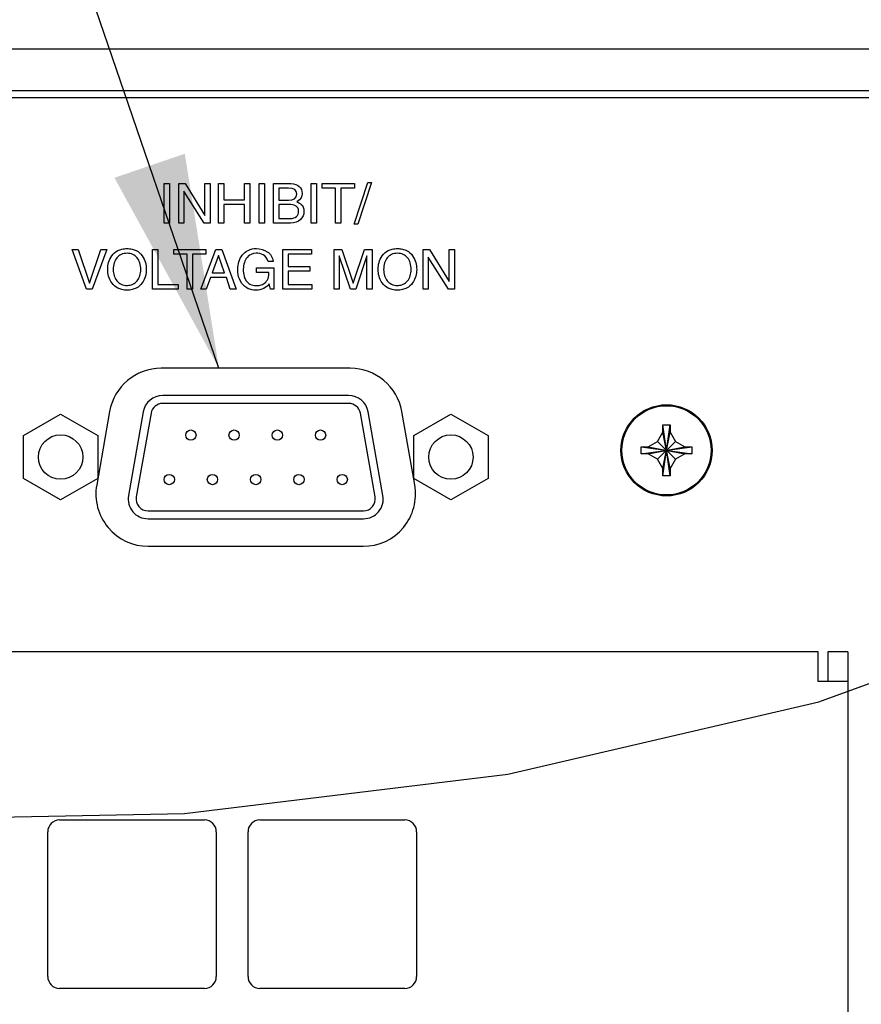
# Model space of a CAD drawing. Header units: inches. Extents: x 0 to 34, y 0 to 22.
# Tile 68 of 72: x 30.392 to 31.099, y 15.952 to 16.78. Entities that reach past the tile are written whole.
import ezdxf

# ---------------------------------------------------------------- set-up
doc = ezdxf.new("R2010")
doc.units = ezdxf.units.IN
doc.header["$LTSCALE"] = 1.87
doc.header["$MEASUREMENT"] = 0
doc.linetypes.add('PHANTOM', pattern=[0.8, 0.45, -0.05, 0.1, -0.05, 0.1, -0.05])
doc.layers.get('0').update_dxf_attribs({"linetype": 'CONTINUOUS'})
for name, color, linetype in [('03___PRT_ALL_CURVES', 7, 'CONTINUOUS'), ('DEFAULT_3', 7, 'PHANTOM'), ('DETAIL', 7, 'CONTINUOUS')]:
    doc.layers.add(name, color=color, linetype=linetype)

msp = doc.modelspace()

# ---------------------------------------------------------------- linework, layer by layer
at = {"color": 7, "linetype": 'CONTINUOUS'}
for p, q in [((25.66084, 16.75519), (31.44021, 16.75519)), ((31.43521, 16.71985), (25.66584, 16.71985)), ((30.66839, 16.46373), (30.51219, 16.46373)), ((30.66839, 16.45706), (30.51219, 16.45706)), ((30.39506, 16.42999), (30.42631, 16.44803)), ((30.42631, 16.44803), (30.45756, 16.42999)), ((30.49578, 16.44996), (30.48338, 16.37962)), ((30.50235, 16.4488), (30.48994, 16.37847)), ((30.69064, 16.37847), (30.67824, 16.4488)), ((30.69721, 16.37962), (30.6848, 16.44996)), ((30.72306, 16.42999), (30.75431, 16.44803)), ((30.75431, 16.44803), (30.78556, 16.42999)), ((30.93252, 16.43895), (30.93852, 16.43895)), ((30.93252, 16.43295), (30.93252, 16.43895)), ((30.93252, 16.39628), (30.93852, 16.43895)), ((30.93852, 16.39628), (30.93252, 16.43895)), ((30.93852, 16.43895), (30.93852, 16.43295)), ((30.39506, 16.39391), (30.39506, 16.42999)), ((30.45756, 16.42999), (30.45756, 16.39391)), ((30.72306, 16.39391), (30.72306, 16.42999)), ((30.78556, 16.42999), (30.78556, 16.39391)), ((30.92801, 16.42513), (30.93252, 16.43295)), ((30.93252, 16.40228), (30.93852, 16.43295)), ((30.93852, 16.40228), (30.93252, 16.43295)), ((30.93852, 16.43295), (30.94304, 16.42513)), ((30.91419, 16.41462), (30.95686, 16.42062)), ((30.91419, 16.42062), (30.92019, 16.42062)), ((30.91419, 16.42062), (30.95686, 16.41462)), ((30.91419, 16.41462), (30.91419, 16.42062)), ((30.92019, 16.42062), (30.92801, 16.42513)), ((30.92019, 16.41462), (30.95086, 16.42062)), ((30.92019, 16.42062), (30.95086, 16.41462)), ((30.92801, 16.4101), (30.94304, 16.42513)), ((30.92801, 16.42513), (30.94304, 16.4101)), ((30.94304, 16.42513), (30.95086, 16.42062)), ((30.95086, 16.42062), (30.95686, 16.42062)), ((30.95686, 16.42062), (30.95686, 16.41462)), ((30.92019, 16.41462), (30.91419, 16.41462)), ((30.92801, 16.4101), (30.92019, 16.41462)), ((30.95086, 16.41462), (30.94304, 16.4101)), ((30.95686, 16.41462), (30.95086, 16.41462)), ((30.93252, 16.40228), (30.92801, 16.4101)), ((30.93252, 16.39628), (30.93252, 16.40228)), ((30.94304, 16.4101), (30.93852, 16.40228)), ((30.93852, 16.40228), (30.93852, 16.39628)), ((30.42631, 16.37587), (30.39506, 16.39391)), ((30.45756, 16.39391), (30.42631, 16.37587)), ((30.75431, 16.37587), (30.72306, 16.39391)), ((30.78556, 16.39391), (30.75431, 16.37587)), ((30.93852, 16.39628), (30.93252, 16.39628)), ((30.49979, 16.36673), (30.68079, 16.36673)), ((30.49979, 16.36006), (30.68079, 16.36006)), ((31.08786, 16.24828), (31.07119, 16.24828)), ((31.07119, 16.24828), (31.07119, 16.22328))]:
    msp.add_line(p, q, dxfattribs=at)
at = {"color": 3, "linetype": 'CONTINUOUS'}
for p, q in [((31.43219, 16.71395), (25.66886, 16.71395)), ((30.66977, 16.48662), (30.51085, 16.48662)), ((30.46752, 16.45026), (30.45664, 16.38859)), ((30.72397, 16.38859), (30.7131, 16.45026)), ((30.49997, 16.33695), (30.68064, 16.33695)), ((31.06286, 16.24828), (26.20485, 16.24828)), ((31.06286, 16.22328), (31.06286, 16.24828)), ((31.08786, 16.24828), (31.08786, 14.64528)), ((31.08782, 16.22328), (31.06286, 16.22328)), ((30.42552, 16.10678), (30.54719, 16.10678)), ((30.59386, 16.10678), (30.71552, 16.10678)), ((30.41552, 15.97512), (30.41552, 16.09678)), ((30.55719, 16.09678), (30.55719, 15.97512)), ((30.58386, 15.97512), (30.58386, 16.09678)), ((30.72552, 16.09678), (30.72552, 15.97512)), ((30.54719, 15.96512), (30.42552, 15.96512)), ((30.71552, 15.96512), (30.59386, 15.96512))]:
    msp.add_line(p, q, dxfattribs=at)
msp.add_circle((30.93552, 16.41762), 0.03833, dxfattribs=at)
at = {"color": 7, "linetype": 'CONTINUOUS'}
for centre, radius in [((30.93552, 16.41762), 0.0375), ((30.42631, 16.41195), 0.01867), ((30.53579, 16.4304), 0.00433), ((30.57213, 16.4304), 0.00433), ((30.60846, 16.4304), 0.00433), ((30.64479, 16.4304), 0.00433), ((30.75431, 16.41195), 0.01867), ((30.51763, 16.39306), 0.00433), ((30.55396, 16.39306), 0.00433), ((30.59029, 16.39306), 0.00433), ((30.62663, 16.39306), 0.00433), ((30.66296, 16.39306), 0.00433)]:
    msp.add_circle(centre, radius, dxfattribs=at)
at = {"color": 3, "linetype": 'CONTINUOUS'}
for centre, radius, start, end in [((30.51085, 16.44262), 0.044, 90, 170), ((30.66977, 16.44262), 0.044, 10, 90), ((30.49997, 16.38095), 0.044, 170, 270), ((30.68064, 16.38095), 0.044, 270, 10), ((30.42552, 16.09678), 0.01, 90, 180), ((30.54719, 16.09678), 0.01, 0, 90), ((30.59386, 16.09678), 0.01, 90, 180), ((30.71552, 16.09678), 0.01, 0, 90), ((30.42552, 15.97512), 0.01, 180, 270), ((30.54719, 15.97512), 0.01, 270, 360), ((30.59386, 15.97512), 0.01, 180, 270), ((30.71552, 15.97512), 0.01, 270, 360)]:
    msp.add_arc(centre, radius, start, end, dxfattribs=at)
at = {"color": 7, "linetype": 'CONTINUOUS'}
for centre, radius, start, end in [((30.51219, 16.44706), 0.01667, 90, 170), ((30.66839, 16.44706), 0.01667, 10, 90), ((30.51219, 16.44706), 0.01, 90, 170), ((30.66839, 16.44706), 0.01, 10, 90), ((30.49979, 16.37673), 0.01667, 170, 270), ((30.49979, 16.37673), 0.01, 170, 270), ((30.68079, 16.37673), 0.01667, 270, 10), ((30.68079, 16.37673), 0.01, 270, 10)]:
    msp.add_arc(centre, radius, start, end, dxfattribs=at)
at = {"layer": '03___PRT_ALL_CURVES', "color": 40, "linetype": 'CONTINUOUS'}
for points in [[(30.67303, 16.60787, 2.62537), (30.67303, 16.60787, 2.62537), (30.68442, 16.64287, 2.62537), (30.68442, 16.64287, 2.62537)], [(30.68747, 16.64287, 2.62537), (30.68747, 16.64287, 2.62537), (30.67613, 16.60787, 2.62537), (30.67613, 16.60787, 2.62537)], [(30.68442, 16.64287, 2.62537), (30.68442, 16.64287, 2.62537), (30.68747, 16.64287, 2.62537), (30.68747, 16.64287, 2.62537)], [(30.5134, 16.64199, 2.62537), (30.5134, 16.64199, 2.62537), (30.51789, 16.64199, 2.62537), (30.51789, 16.64199, 2.62537)], [(30.5134, 16.60875, 2.62537), (30.5134, 16.60875, 2.62537), (30.5134, 16.64199, 2.62537), (30.5134, 16.64199, 2.62537)], [(30.51789, 16.64199, 2.62537), (30.51789, 16.64199, 2.62537), (30.51789, 16.60875, 2.62537), (30.51789, 16.60875, 2.62537)], [(30.52558, 16.64199, 2.62537), (30.52558, 16.64199, 2.62537), (30.5309, 16.64199, 2.62537), (30.5309, 16.64199, 2.62537)], [(30.52558, 16.60875, 2.62537), (30.52558, 16.60875, 2.62537), (30.52558, 16.64199, 2.62537), (30.52558, 16.64199, 2.62537)], [(30.52993, 16.6356, 2.62537), (30.52993, 16.6356, 2.62537), (30.52993, 16.60875, 2.62537), (30.52993, 16.60875, 2.62537)], [(30.53002, 16.6356, 2.62537), (30.53002, 16.6356, 2.62537), (30.52993, 16.6356, 2.62537), (30.52993, 16.6356, 2.62537)], [(30.54692, 16.60875, 2.62537), (30.54692, 16.60875, 2.62537), (30.53002, 16.6356, 2.62537), (30.53002, 16.6356, 2.62537)], [(30.5309, 16.64199, 2.62537), (30.5309, 16.64199, 2.62537), (30.54752, 16.61513, 2.62537), (30.54752, 16.61513, 2.62537)], [(30.54761, 16.61513, 2.62537), (30.54761, 16.61513, 2.62537), (30.54761, 16.64199, 2.62537), (30.54761, 16.64199, 2.62537)], [(30.54761, 16.64199, 2.62537), (30.54761, 16.64199, 2.62537), (30.55197, 16.64199, 2.62537), (30.55197, 16.64199, 2.62537)], [(30.55197, 16.64199, 2.62537), (30.55197, 16.64199, 2.62537), (30.55197, 16.60875, 2.62537), (30.55197, 16.60875, 2.62537)], [(30.55905, 16.64199, 2.62537), (30.55905, 16.64199, 2.62537), (30.56354, 16.64199, 2.62537), (30.56354, 16.64199, 2.62537)], [(30.55905, 16.60875, 2.62537), (30.55905, 16.60875, 2.62537), (30.55905, 16.64199, 2.62537), (30.55905, 16.64199, 2.62537)], [(30.56354, 16.64199, 2.62537), (30.56354, 16.64199, 2.62537), (30.56354, 16.62824, 2.62537), (30.56354, 16.62824, 2.62537)], [(30.5809, 16.62824, 2.62537), (30.5809, 16.62824, 2.62537), (30.5809, 16.64199, 2.62537), (30.5809, 16.64199, 2.62537)], [(30.5809, 16.64199, 2.62537), (30.5809, 16.64199, 2.62537), (30.58539, 16.64199, 2.62537), (30.58539, 16.64199, 2.62537)], [(30.58539, 16.64199, 2.62537), (30.58539, 16.64199, 2.62537), (30.58539, 16.60875, 2.62537), (30.58539, 16.60875, 2.62537)], [(30.59312, 16.64199, 2.62537), (30.59312, 16.64199, 2.62537), (30.59761, 16.64199, 2.62537), (30.59761, 16.64199, 2.62537)], [(30.59312, 16.60875, 2.62537), (30.59312, 16.60875, 2.62537), (30.59312, 16.64199, 2.62537), (30.59312, 16.64199, 2.62537)], [(30.59761, 16.64199, 2.62537), (30.59761, 16.64199, 2.62537), (30.59761, 16.60875, 2.62537), (30.59761, 16.60875, 2.62537)], [(30.60521, 16.60875, 2.62537), (30.60521, 16.60875, 2.62537), (30.60521, 16.64199, 2.62537), (30.60521, 16.64199, 2.62537)], [(30.60521, 16.64199, 2.62537), (30.60521, 16.64199, 2.62537), (30.61983, 16.64199, 2.62537), (30.61983, 16.64199, 2.62537)], [(30.6097, 16.63814, 2.62537), (30.6097, 16.63814, 2.62537), (30.6097, 16.62791, 2.62537), (30.6097, 16.62791, 2.62537)], [(30.61784, 16.63814, 2.62537), (30.61784, 16.63814, 2.62537), (30.6097, 16.63814, 2.62537), (30.6097, 16.63814, 2.62537)], [(30.62474, 16.63328, 2.62537), (30.62474, 16.63639, 2.62537), (30.62284, 16.63814, 2.62537), (30.61784, 16.63814, 2.62537)], [(30.63687, 16.64199, 2.62537), (30.63687, 16.64199, 2.62537), (30.64136, 16.64199, 2.62537), (30.64136, 16.64199, 2.62537)], [(30.63687, 16.60875, 2.62537), (30.63687, 16.60875, 2.62537), (30.63687, 16.64199, 2.62537), (30.63687, 16.64199, 2.62537)], [(30.64136, 16.64199, 2.62537), (30.64136, 16.64199, 2.62537), (30.64136, 16.60875, 2.62537), (30.64136, 16.60875, 2.62537)], [(30.64618, 16.638, 2.62537), (30.64618, 16.638, 2.62537), (30.64618, 16.64199, 2.62537), (30.64618, 16.64199, 2.62537)], [(30.64618, 16.64199, 2.62537), (30.64618, 16.64199, 2.62537), (30.67317, 16.64199, 2.62537), (30.67317, 16.64199, 2.62537)], [(30.65743, 16.638, 2.62537), (30.65743, 16.638, 2.62537), (30.64618, 16.638, 2.62537), (30.64618, 16.638, 2.62537)], [(30.65743, 16.60875, 2.62537), (30.65743, 16.60875, 2.62537), (30.65743, 16.638, 2.62537), (30.65743, 16.638, 2.62537)], [(30.66192, 16.638, 2.62537), (30.66192, 16.638, 2.62537), (30.66192, 16.60875, 2.62537), (30.66192, 16.60875, 2.62537)], [(30.67317, 16.638, 2.62537), (30.67317, 16.638, 2.62537), (30.66192, 16.638, 2.62537), (30.66192, 16.638, 2.62537)], [(30.67317, 16.64199, 2.62537), (30.67317, 16.64199, 2.62537), (30.67317, 16.638, 2.62537), (30.67317, 16.638, 2.62537)], [(30.56354, 16.62824, 2.62537), (30.56354, 16.62824, 2.62537), (30.5809, 16.62824, 2.62537), (30.5809, 16.62824, 2.62537)], [(30.6097, 16.62791, 2.62537), (30.6097, 16.62791, 2.62537), (30.6178, 16.62791, 2.62537), (30.6178, 16.62791, 2.62537)], [(30.6178, 16.62791, 2.62537), (30.6221, 16.62791, 2.62537), (30.62474, 16.62921, 2.62537), (30.62474, 16.63328, 2.62537)], [(30.62479, 16.62666, 2.62537), (30.62696, 16.62578, 2.62537), (30.63081, 16.62426, 2.62537), (30.63081, 16.61856, 2.62537)], [(30.56354, 16.62426, 2.62537), (30.56354, 16.62426, 2.62537), (30.56354, 16.60875, 2.62537), (30.56354, 16.60875, 2.62537)], [(30.5809, 16.62426, 2.62537), (30.5809, 16.62426, 2.62537), (30.56354, 16.62426, 2.62537), (30.56354, 16.62426, 2.62537)], [(30.5809, 16.60875, 2.62537), (30.5809, 16.60875, 2.62537), (30.5809, 16.62426, 2.62537), (30.5809, 16.62426, 2.62537)], [(30.6097, 16.62426, 2.62537), (30.6097, 16.62426, 2.62537), (30.6097, 16.61259, 2.62537), (30.6097, 16.61259, 2.62537)], [(30.61854, 16.62426, 2.62537), (30.61854, 16.62426, 2.62537), (30.6097, 16.62426, 2.62537), (30.6097, 16.62426, 2.62537)], [(30.63081, 16.61856, 2.62537), (30.63081, 16.61324, 2.62537), (30.62687, 16.60875, 2.62537), (30.61951, 16.60875, 2.62537)], [(30.54752, 16.61513, 2.62537), (30.54752, 16.61513, 2.62537), (30.54761, 16.61513, 2.62537), (30.54761, 16.61513, 2.62537)], [(30.6097, 16.61259, 2.62537), (30.6097, 16.61259, 2.62537), (30.61928, 16.61259, 2.62537), (30.61928, 16.61259, 2.62537)], [(30.51789, 16.60875, 2.62537), (30.51789, 16.60875, 2.62537), (30.5134, 16.60875, 2.62537), (30.5134, 16.60875, 2.62537)], [(30.52993, 16.60875, 2.62537), (30.52993, 16.60875, 2.62537), (30.52558, 16.60875, 2.62537), (30.52558, 16.60875, 2.62537)], [(30.55197, 16.60875, 2.62537), (30.55197, 16.60875, 2.62537), (30.54692, 16.60875, 2.62537), (30.54692, 16.60875, 2.62537)], [(30.56354, 16.60875, 2.62537), (30.56354, 16.60875, 2.62537), (30.55905, 16.60875, 2.62537), (30.55905, 16.60875, 2.62537)], [(30.58539, 16.60875, 2.62537), (30.58539, 16.60875, 2.62537), (30.5809, 16.60875, 2.62537), (30.5809, 16.60875, 2.62537)], [(30.59761, 16.60875, 2.62537), (30.59761, 16.60875, 2.62537), (30.59312, 16.60875, 2.62537), (30.59312, 16.60875, 2.62537)], [(30.61951, 16.60875, 2.62537), (30.61951, 16.60875, 2.62537), (30.60521, 16.60875, 2.62537), (30.60521, 16.60875, 2.62537)], [(30.64136, 16.60875, 2.62537), (30.64136, 16.60875, 2.62537), (30.63687, 16.60875, 2.62537), (30.63687, 16.60875, 2.62537)], [(30.66192, 16.60875, 2.62537), (30.66192, 16.60875, 2.62537), (30.65743, 16.60875, 2.62537), (30.65743, 16.60875, 2.62537)], [(30.67613, 16.60787, 2.62537), (30.67613, 16.60787, 2.62537), (30.67303, 16.60787, 2.62537), (30.67303, 16.60787, 2.62537)], [(30.43602, 16.58643, 2.62537), (30.43602, 16.58643, 2.62537), (30.44102, 16.58643, 2.62537), (30.44102, 16.58643, 2.62537)], [(30.44815, 16.55319, 2.62537), (30.44815, 16.55319, 2.62537), (30.43602, 16.58643, 2.62537), (30.43602, 16.58643, 2.62537)], [(30.44102, 16.58643, 2.62537), (30.44102, 16.58643, 2.62537), (30.45051, 16.5581, 2.62537), (30.45051, 16.5581, 2.62537)], [(30.4506, 16.5581, 2.62537), (30.4506, 16.5581, 2.62537), (30.46, 16.58643, 2.62537), (30.46, 16.58643, 2.62537)], [(30.46504, 16.58643, 2.62537), (30.46504, 16.58643, 2.62537), (30.45291, 16.55319, 2.62537), (30.45291, 16.55319, 2.62537)], [(30.46, 16.58643, 2.62537), (30.46, 16.58643, 2.62537), (30.46504, 16.58643, 2.62537), (30.46504, 16.58643, 2.62537)], [(30.50365, 16.58643, 2.62537), (30.50365, 16.58643, 2.62537), (30.50815, 16.58643, 2.62537), (30.50815, 16.58643, 2.62537)], [(30.50365, 16.55319, 2.62537), (30.50365, 16.55319, 2.62537), (30.50365, 16.58643, 2.62537), (30.50365, 16.58643, 2.62537)], [(30.50815, 16.58643, 2.62537), (30.50815, 16.58643, 2.62537), (30.50815, 16.55717, 2.62537), (30.50815, 16.55717, 2.62537)], [(30.52144, 16.58245, 2.62537), (30.52144, 16.58245, 2.62537), (30.52144, 16.58643, 2.62537), (30.52144, 16.58643, 2.62537)], [(30.52144, 16.58643, 2.62537), (30.52144, 16.58643, 2.62537), (30.54843, 16.58643, 2.62537), (30.54843, 16.58643, 2.62537)], [(30.54416, 16.55319, 2.62537), (30.54416, 16.55319, 2.62537), (30.55666, 16.58643, 2.62537), (30.55666, 16.58643, 2.62537)], [(30.54843, 16.58643, 2.62537), (30.54843, 16.58643, 2.62537), (30.54843, 16.58245, 2.62537), (30.54843, 16.58245, 2.62537)], [(30.55666, 16.58643, 2.62537), (30.55666, 16.58643, 2.62537), (30.56176, 16.58643, 2.62537), (30.56176, 16.58643, 2.62537)], [(30.56176, 16.58643, 2.62537), (30.56176, 16.58643, 2.62537), (30.5738, 16.55319, 2.62537), (30.5738, 16.55319, 2.62537)], [(30.61301, 16.58643, 2.62537), (30.61301, 16.58643, 2.62537), (30.63722, 16.58643, 2.62537), (30.63722, 16.58643, 2.62537)], [(30.61301, 16.55319, 2.62537), (30.61301, 16.55319, 2.62537), (30.61301, 16.58643, 2.62537), (30.61301, 16.58643, 2.62537)], [(30.63722, 16.58643, 2.62537), (30.63722, 16.58643, 2.62537), (30.63722, 16.58245, 2.62537), (30.63722, 16.58245, 2.62537)], [(30.65616, 16.58643, 2.62537), (30.65616, 16.58643, 2.62537), (30.66259, 16.58643, 2.62537), (30.66259, 16.58643, 2.62537)], [(30.65616, 16.55319, 2.62537), (30.65616, 16.55319, 2.62537), (30.65616, 16.58643, 2.62537), (30.65616, 16.58643, 2.62537)], [(30.66259, 16.58643, 2.62537), (30.66259, 16.58643, 2.62537), (30.67208, 16.55833, 2.62537), (30.67208, 16.55833, 2.62537)], [(30.67217, 16.55833, 2.62537), (30.67217, 16.55833, 2.62537), (30.68162, 16.58643, 2.62537), (30.68162, 16.58643, 2.62537)], [(30.68162, 16.58643, 2.62537), (30.68162, 16.58643, 2.62537), (30.68801, 16.58643, 2.62537), (30.68801, 16.58643, 2.62537)], [(30.68801, 16.58643, 2.62537), (30.68801, 16.58643, 2.62537), (30.68801, 16.55319, 2.62537), (30.68801, 16.55319, 2.62537)], [(30.73088, 16.58643, 2.62537), (30.73088, 16.58643, 2.62537), (30.7362, 16.58643, 2.62537), (30.7362, 16.58643, 2.62537)], [(30.73088, 16.55319, 2.62537), (30.73088, 16.55319, 2.62537), (30.73088, 16.58643, 2.62537), (30.73088, 16.58643, 2.62537)], [(30.7362, 16.58643, 2.62537), (30.7362, 16.58643, 2.62537), (30.75282, 16.55958, 2.62537), (30.75282, 16.55958, 2.62537)], [(30.75291, 16.55958, 2.62537), (30.75291, 16.55958, 2.62537), (30.75291, 16.58643, 2.62537), (30.75291, 16.58643, 2.62537)], [(30.75291, 16.58643, 2.62537), (30.75291, 16.58643, 2.62537), (30.75727, 16.58643, 2.62537), (30.75727, 16.58643, 2.62537)], [(30.75727, 16.58643, 2.62537), (30.75727, 16.58643, 2.62537), (30.75727, 16.55319, 2.62537), (30.75727, 16.55319, 2.62537)], [(30.53268, 16.58245, 2.62537), (30.53268, 16.58245, 2.62537), (30.52144, 16.58245, 2.62537), (30.52144, 16.58245, 2.62537)], [(30.53268, 16.55319, 2.62537), (30.53268, 16.55319, 2.62537), (30.53268, 16.58245, 2.62537), (30.53268, 16.58245, 2.62537)], [(30.53717, 16.58245, 2.62537), (30.53717, 16.58245, 2.62537), (30.53717, 16.55319, 2.62537), (30.53717, 16.55319, 2.62537)], [(30.54843, 16.58245, 2.62537), (30.54843, 16.58245, 2.62537), (30.53717, 16.58245, 2.62537), (30.53717, 16.58245, 2.62537)], [(30.55898, 16.58148, 2.62537), (30.55898, 16.58148, 2.62537), (30.55366, 16.56685, 2.62537), (30.55366, 16.56685, 2.62537)], [(30.55907, 16.58148, 2.62537), (30.55907, 16.58148, 2.62537), (30.55898, 16.58148, 2.62537), (30.55898, 16.58148, 2.62537)], [(30.56398, 16.56685, 2.62537), (30.56398, 16.56685, 2.62537), (30.55907, 16.58148, 2.62537), (30.55907, 16.58148, 2.62537)], [(30.60505, 16.57634, 2.62537), (30.60505, 16.57634, 2.62537), (30.60069, 16.57634, 2.62537), (30.60069, 16.57634, 2.62537)], [(30.6175, 16.58245, 2.62537), (30.6175, 16.58245, 2.62537), (30.6175, 16.57226, 2.62537), (30.6175, 16.57226, 2.62537)], [(30.63722, 16.58245, 2.62537), (30.63722, 16.58245, 2.62537), (30.6175, 16.58245, 2.62537), (30.6175, 16.58245, 2.62537)], [(30.66042, 16.58106, 2.62537), (30.66042, 16.578, 2.62537), (30.66051, 16.57379, 2.62537), (30.66051, 16.57282, 2.62537)], [(30.66051, 16.58106, 2.62537), (30.66051, 16.58106, 2.62537), (30.66042, 16.58106, 2.62537), (30.66042, 16.58106, 2.62537)], [(30.66986, 16.55319, 2.62537), (30.66986, 16.55319, 2.62537), (30.66051, 16.58106, 2.62537), (30.66051, 16.58106, 2.62537)], [(30.68365, 16.58111, 2.62537), (30.68365, 16.58111, 2.62537), (30.6743, 16.55319, 2.62537), (30.6743, 16.55319, 2.62537)], [(30.68375, 16.58111, 2.62537), (30.68375, 16.58111, 2.62537), (30.68365, 16.58111, 2.62537), (30.68365, 16.58111, 2.62537)], [(30.68365, 16.57282, 2.62537), (30.68365, 16.57379, 2.62537), (30.68375, 16.578, 2.62537), (30.68375, 16.58111, 2.62537)], [(30.73523, 16.58004, 2.62537), (30.73523, 16.58004, 2.62537), (30.73523, 16.55319, 2.62537), (30.73523, 16.55319, 2.62537)], [(30.73532, 16.58004, 2.62537), (30.73532, 16.58004, 2.62537), (30.73523, 16.58004, 2.62537), (30.73523, 16.58004, 2.62537)], [(30.75222, 16.55319, 2.62537), (30.75222, 16.55319, 2.62537), (30.73532, 16.58004, 2.62537), (30.73532, 16.58004, 2.62537)], [(30.59102, 16.56713, 2.62537), (30.59102, 16.56713, 2.62537), (30.59102, 16.57097, 2.62537), (30.59102, 16.57097, 2.62537)], [(30.59102, 16.57097, 2.62537), (30.59102, 16.57097, 2.62537), (30.6056, 16.57097, 2.62537), (30.6056, 16.57097, 2.62537)], [(30.6056, 16.57097, 2.62537), (30.6056, 16.57097, 2.62537), (30.6056, 16.55319, 2.62537), (30.6056, 16.55319, 2.62537)], [(30.6175, 16.57226, 2.62537), (30.6175, 16.57226, 2.62537), (30.63569, 16.57226, 2.62537), (30.63569, 16.57226, 2.62537)], [(30.6175, 16.56828, 2.62537), (30.6175, 16.56828, 2.62537), (30.6175, 16.55717, 2.62537), (30.6175, 16.55717, 2.62537)], [(30.63569, 16.56828, 2.62537), (30.63569, 16.56828, 2.62537), (30.6175, 16.56828, 2.62537), (30.6175, 16.56828, 2.62537)], [(30.63569, 16.57226, 2.62537), (30.63569, 16.57226, 2.62537), (30.63569, 16.56828, 2.62537), (30.63569, 16.56828, 2.62537)], [(30.66051, 16.57282, 2.62537), (30.66051, 16.57282, 2.62537), (30.66051, 16.55319, 2.62537), (30.66051, 16.55319, 2.62537)], [(30.68365, 16.55319, 2.62537), (30.68365, 16.55319, 2.62537), (30.68365, 16.57282, 2.62537), (30.68365, 16.57282, 2.62537)], [(30.55227, 16.56287, 2.62537), (30.55227, 16.56287, 2.62537), (30.54879, 16.55319, 2.62537), (30.54879, 16.55319, 2.62537)], [(30.5656, 16.56287, 2.62537), (30.5656, 16.56287, 2.62537), (30.55227, 16.56287, 2.62537), (30.55227, 16.56287, 2.62537)], [(30.55366, 16.56685, 2.62537), (30.55366, 16.56685, 2.62537), (30.56398, 16.56685, 2.62537), (30.56398, 16.56685, 2.62537)], [(30.56889, 16.55319, 2.62537), (30.56889, 16.55319, 2.62537), (30.5656, 16.56287, 2.62537), (30.5656, 16.56287, 2.62537)], [(30.60139, 16.56713, 2.62537), (30.60139, 16.56713, 2.62537), (30.59102, 16.56713, 2.62537), (30.59102, 16.56713, 2.62537)], [(30.75282, 16.55958, 2.62537), (30.75282, 16.55958, 2.62537), (30.75291, 16.55958, 2.62537), (30.75291, 16.55958, 2.62537)], [(30.45291, 16.55319, 2.62537), (30.45291, 16.55319, 2.62537), (30.44815, 16.55319, 2.62537), (30.44815, 16.55319, 2.62537)], [(30.45051, 16.5581, 2.62537), (30.45051, 16.5581, 2.62537), (30.4506, 16.5581, 2.62537), (30.4506, 16.5581, 2.62537)], [(30.525, 16.55319, 2.62537), (30.525, 16.55319, 2.62537), (30.50365, 16.55319, 2.62537), (30.50365, 16.55319, 2.62537)], [(30.50815, 16.55717, 2.62537), (30.50815, 16.55717, 2.62537), (30.525, 16.55717, 2.62537), (30.525, 16.55717, 2.62537)], [(30.525, 16.55717, 2.62537), (30.525, 16.55717, 2.62537), (30.525, 16.55319, 2.62537), (30.525, 16.55319, 2.62537)], [(30.53717, 16.55319, 2.62537), (30.53717, 16.55319, 2.62537), (30.53268, 16.55319, 2.62537), (30.53268, 16.55319, 2.62537)], [(30.54879, 16.55319, 2.62537), (30.54879, 16.55319, 2.62537), (30.54416, 16.55319, 2.62537), (30.54416, 16.55319, 2.62537)], [(30.5738, 16.55319, 2.62537), (30.5738, 16.55319, 2.62537), (30.56889, 16.55319, 2.62537), (30.56889, 16.55319, 2.62537)], [(30.60268, 16.55319, 2.62537), (30.60268, 16.55319, 2.62537), (30.60162, 16.5575, 2.62537), (30.60162, 16.5575, 2.62537)], [(30.6056, 16.55319, 2.62537), (30.6056, 16.55319, 2.62537), (30.60268, 16.55319, 2.62537), (30.60268, 16.55319, 2.62537)], [(30.63754, 16.55319, 2.62537), (30.63754, 16.55319, 2.62537), (30.61301, 16.55319, 2.62537), (30.61301, 16.55319, 2.62537)], [(30.6175, 16.55717, 2.62537), (30.6175, 16.55717, 2.62537), (30.63754, 16.55717, 2.62537), (30.63754, 16.55717, 2.62537)], [(30.63754, 16.55717, 2.62537), (30.63754, 16.55717, 2.62537), (30.63754, 16.55319, 2.62537), (30.63754, 16.55319, 2.62537)], [(30.66051, 16.55319, 2.62537), (30.66051, 16.55319, 2.62537), (30.65616, 16.55319, 2.62537), (30.65616, 16.55319, 2.62537)], [(30.6743, 16.55319, 2.62537), (30.6743, 16.55319, 2.62537), (30.66986, 16.55319, 2.62537), (30.66986, 16.55319, 2.62537)], [(30.67208, 16.55833, 2.62537), (30.67208, 16.55833, 2.62537), (30.67217, 16.55833, 2.62537), (30.67217, 16.55833, 2.62537)], [(30.68801, 16.55319, 2.62537), (30.68801, 16.55319, 2.62537), (30.68365, 16.55319, 2.62537), (30.68365, 16.55319, 2.62537)], [(30.73523, 16.55319, 2.62537), (30.73523, 16.55319, 2.62537), (30.73088, 16.55319, 2.62537), (30.73088, 16.55319, 2.62537)], [(30.75727, 16.55319, 2.62537), (30.75727, 16.55319, 2.62537), (30.75222, 16.55319, 2.62537), (30.75222, 16.55319, 2.62537)]]:
    msp.add_open_spline(points, degree=3, dxfattribs=at)
for points, knots in [([(30.61983, 16.64199, 2.62537), (30.62294, 16.64199, 2.62537), (30.62763, 16.63996, 2.62537), (30.63002, 16.63421, 2.62537), (30.62845, 16.62838, 2.62537), (30.62479, 16.62666, 2.62537)], [0, 0, 0, 0, 0.33785, 0.6757, 1, 1, 1, 1]), ([(30.61928, 16.61259, 2.62537), (30.62162, 16.61259, 2.62537), (30.62426, 16.61349, 2.62537), (30.62602, 16.61601, 2.62537), (30.62651, 16.61893, 2.62537), (30.6258, 16.62173, 2.62537), (30.62328, 16.62388, 2.62537), (30.62037, 16.62426, 2.62537), (30.61854, 16.62426, 2.62537)], [0, 0, 0, 0, 0.221077, 0.331616, 0.442155, 0.581616, 0.721077, 1, 1, 1, 1]), ([(30.48213, 16.55231, 2.62537), (30.48066, 16.55231, 2.62537), (30.47771, 16.55263, 2.62537), (30.4731, 16.55435, 2.62537), (30.46898, 16.55814, 2.62537), (30.4664, 16.56409, 2.62537), (30.46569, 16.56981, 2.62537), (30.4664, 16.57553, 2.62537), (30.46898, 16.58149, 2.62537), (30.4731, 16.58526, 2.62537), (30.47771, 16.58699, 2.62537), (30.48066, 16.58731, 2.62537), (30.48213, 16.58731, 2.62537)], [0, 0, 0, 0, 0.06249, 0.12498, 0.24996, 0.37494, 0.499919, 0.62494, 0.74996, 0.87498, 0.93749, 1, 1, 1, 1]), ([(30.48213, 16.58731, 2.62537), (30.4836, 16.58731, 2.62537), (30.48655, 16.58699, 2.62537), (30.49116, 16.58526, 2.62537), (30.49528, 16.58149, 2.62537), (30.49786, 16.57553, 2.62537), (30.49857, 16.56981, 2.62537), (30.49786, 16.56409, 2.62537), (30.49528, 16.55814, 2.62537), (30.49116, 16.55435, 2.62537), (30.48655, 16.55263, 2.62537), (30.4836, 16.55231, 2.62537), (30.48213, 16.55231, 2.62537)], [0, 0, 0, 0, 0.06251, 0.12502, 0.25004, 0.37506, 0.500081, 0.62506, 0.75004, 0.87502, 0.93751, 1, 1, 1, 1]), ([(30.57523, 16.57009, 2.62537), (30.57523, 16.57414, 2.62537), (30.57758, 16.58271, 2.62537), (30.58809, 16.58874, 2.62537), (30.60068, 16.58558, 2.62537), (30.60456, 16.58006, 2.62537), (30.60505, 16.57634, 2.62537)], [0, 0, 0, 0, 0.317947, 0.635894, 0.817947, 1, 1, 1, 1]), ([(30.70935, 16.55231, 2.62537), (30.70788, 16.55231, 2.62537), (30.70493, 16.55263, 2.62537), (30.70032, 16.55435, 2.62537), (30.6962, 16.55814, 2.62537), (30.69362, 16.56409, 2.62537), (30.69291, 16.56981, 2.62537), (30.69362, 16.57553, 2.62537), (30.6962, 16.58149, 2.62537), (30.70032, 16.58526, 2.62537), (30.70493, 16.58699, 2.62537), (30.70788, 16.58731, 2.62537), (30.70935, 16.58731, 2.62537)], [0, 0, 0, 0, 0.06249, 0.12498, 0.24996, 0.37494, 0.499919, 0.62494, 0.74996, 0.87498, 0.93749, 1, 1, 1, 1]), ([(30.70935, 16.58731, 2.62537), (30.71082, 16.58731, 2.62537), (30.71377, 16.58699, 2.62537), (30.71838, 16.58526, 2.62537), (30.7225, 16.58149, 2.62537), (30.72508, 16.57553, 2.62537), (30.72579, 16.56981, 2.62537), (30.72508, 16.56409, 2.62537), (30.7225, 16.55814, 2.62537), (30.71838, 16.55435, 2.62537), (30.71377, 16.55263, 2.62537), (30.71082, 16.55231, 2.62537), (30.70935, 16.55231, 2.62537)], [0, 0, 0, 0, 0.06251, 0.12502, 0.25004, 0.37506, 0.500081, 0.62506, 0.75004, 0.87502, 0.93751, 1, 1, 1, 1]), ([(30.48213, 16.58333, 2.62537), (30.48043, 16.58333, 2.62537), (30.47702, 16.58261, 2.62537), (30.47342, 16.57974, 2.62537), (30.4711, 16.57545, 2.62537), (30.47029, 16.56981, 2.62537), (30.4711, 16.56417, 2.62537), (30.47342, 16.55988, 2.62537), (30.47702, 16.557, 2.62537), (30.4806, 16.55626, 2.62537), (30.48247, 16.5563, 2.62537), (30.48264, 16.5563, 2.62537)], [0, 0, 0, 0, 0.123454, 0.246908, 0.370362, 0.493816, 0.617278, 0.740739, 0.8642, 0.987662, 1, 1, 1, 1]), ([(30.48264, 16.5563, 2.62537), (30.48417, 16.55637, 2.62537), (30.48735, 16.5571, 2.62537), (30.49084, 16.55988, 2.62537), (30.49316, 16.56417, 2.62537), (30.49397, 16.56981, 2.62537), (30.49316, 16.57545, 2.62537), (30.49084, 16.57974, 2.62537), (30.48723, 16.58261, 2.62537), (30.48383, 16.58333, 2.62537), (30.48213, 16.58333, 2.62537)], [0, 0, 0, 0, 0.113927, 0.240514, 0.3671, 0.493686, 0.620264, 0.746843, 0.873421, 1, 1, 1, 1]), ([(30.60069, 16.57634, 2.62537), (30.59997, 16.57923, 2.62537), (30.59679, 16.5827, 2.62537), (30.58926, 16.58392, 2.62537), (30.58233, 16.58109, 2.62537), (30.57937, 16.5723, 2.62537), (30.58003, 16.56581, 2.62537), (30.58058, 16.56388, 2.62537)], [0, 0, 0, 0, 0.165533, 0.331067, 0.601389, 0.871711, 1, 1, 1, 1]), ([(30.70935, 16.58333, 2.62537), (30.70765, 16.58333, 2.62537), (30.70424, 16.58261, 2.62537), (30.70064, 16.57974, 2.62537), (30.69832, 16.57545, 2.62537), (30.69751, 16.56981, 2.62537), (30.69832, 16.56417, 2.62537), (30.70064, 16.55988, 2.62537), (30.70424, 16.557, 2.62537), (30.70782, 16.55626, 2.62537), (30.70969, 16.5563, 2.62537), (30.70986, 16.5563, 2.62537)], [0, 0, 0, 0, 0.123454, 0.246908, 0.370362, 0.493817, 0.617278, 0.74074, 0.864201, 0.987663, 1, 1, 1, 1]), ([(30.70986, 16.5563, 2.62537), (30.71139, 16.55637, 2.62537), (30.71458, 16.5571, 2.62537), (30.71806, 16.55988, 2.62537), (30.72039, 16.56417, 2.62537), (30.7212, 16.56981, 2.62537), (30.72039, 16.57545, 2.62537), (30.71806, 16.57974, 2.62537), (30.71446, 16.58261, 2.62537), (30.71105, 16.58333, 2.62537), (30.70935, 16.58333, 2.62537)], [0, 0, 0, 0, 0.113927, 0.240514, 0.3671, 0.493686, 0.620264, 0.746843, 0.873421, 1, 1, 1, 1]), ([(30.60162, 16.5575, 2.62537), (30.60048, 16.55592, 2.62537), (30.59735, 16.5533, 2.62537), (30.58985, 16.55178, 2.62537), (30.58344, 16.55341, 2.62537), (30.57829, 16.55779, 2.62537), (30.57533, 16.56364, 2.62537), (30.57523, 16.56833, 2.62537), (30.57523, 16.57009, 2.62537)], [0, 0, 0, 0, 0.084228, 0.168456, 0.274065, 0.379675, 0.689837, 1, 1, 1, 1]), ([(30.58058, 16.56388, 2.62537), (30.58093, 16.56265, 2.62537), (30.58268, 16.55851, 2.62537), (30.5865, 16.55615, 2.62537), (30.59093, 16.55615, 2.62537)], [0, 0, 0, 0, 0.28, 1, 1, 1, 1]), ([(30.59093, 16.55615, 2.62537), (30.59176, 16.55615, 2.62537), (30.59388, 16.5562, 2.62537), (30.59822, 16.55813, 2.62537), (30.60108, 16.56214, 2.62537), (30.60139, 16.56534, 2.62537), (30.60139, 16.56713, 2.62537)], [0, 0, 0, 0, 0.22842, 0.456839, 0.72842, 1, 1, 1, 1])]:
    msp.add_open_spline(points, degree=3, knots=knots, dxfattribs=at)
at = {"layer": 'DEFAULT_3', "color": 2, "linetype": 'PHANTOM'}
msp.add_lwpolyline([(29.75223, 16.18091), (29.98939, 16.13053), (30.25657, 16.10693), (30.53036, 16.11217), (30.80219, 16.14528), (31.06344, 16.20603), (31.29122, 16.2891), (31.48276, 16.39346), (31.62126, 16.50999), (31.70504, 16.63725), (31.72675, 16.76409), (31.68751, 16.88664), (31.58675, 17.00093), (31.43331, 17.09693), (31.22905, 17.17347), (30.99189, 17.22385), (30.72471, 17.24745), (30.45092, 17.24221), (30.17909, 17.2091), (29.91784, 17.14835), (29.69006, 17.06528)], dxfattribs=at)
at = {"layer": 'DETAIL', "color": 2, "linetype": 'CONTINUOUS'}
msp.add_line((30.55937, 16.48662), (30.00727, 18.10113), dxfattribs=at)
msp.add_solid([(30.47156, 16.64682), (30.55937, 16.48662), (30.5307, 16.66705)], dxfattribs=at)

doc.saveas('drawing.dxf')
